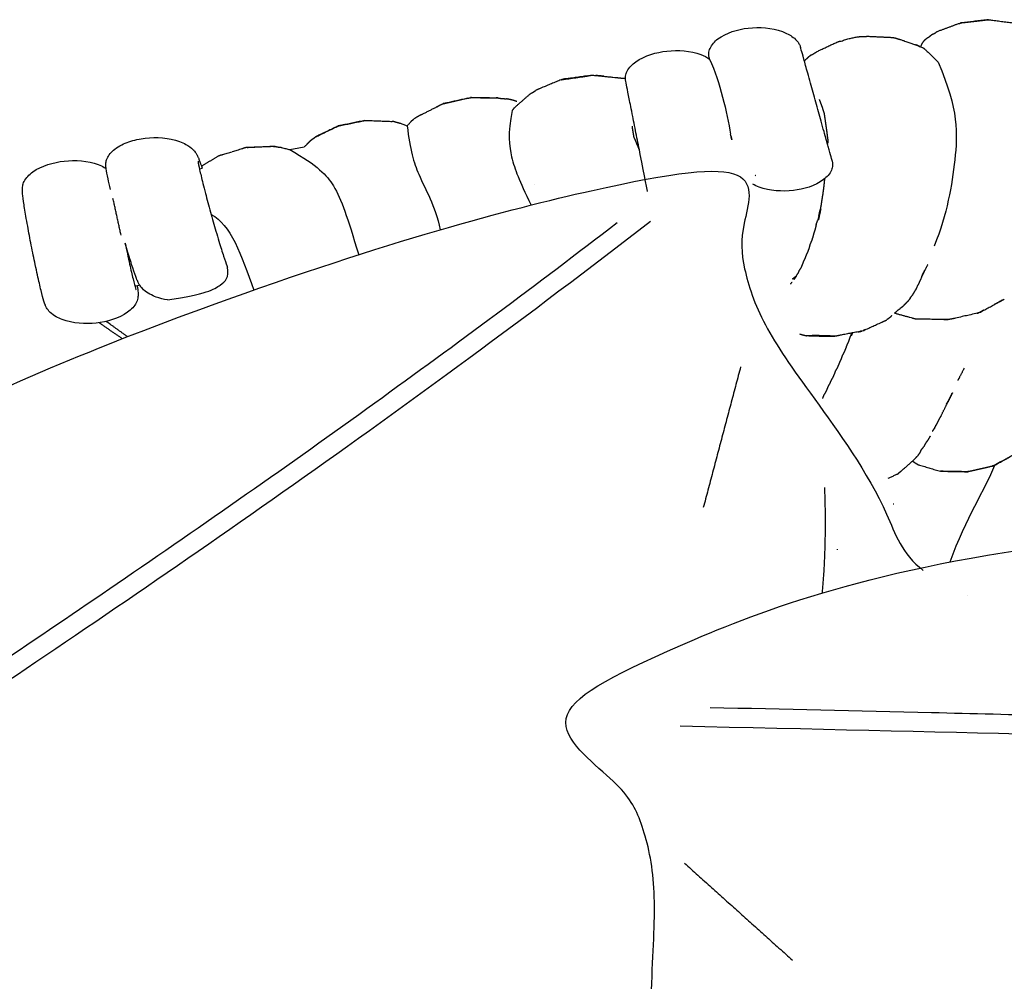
# Model space of a CAD drawing. Header units: millimetres. Extents: x 1225 to 3243, y -459 to 536.
# Tile 9 of 26: x 1726 to 1982, y 271 to 521. Entities that reach past the tile are written whole.
import ezdxf

# ---------------------------------------------------------------- set-up
doc = ezdxf.new("R2010")
doc.units = ezdxf.units.MM
doc.header["$MEASUREMENT"] = 0
doc.layers.add('Swipe - Sofa 2 seater', color=18, linetype='Continuous', true_color=0x000000)

msp = doc.modelspace()

# ---------------------------------------------------------------- linework, layer by layer
at = {"layer": 'Swipe - Sofa 2 seater', "color": 18, "lineweight": -3, "true_color": 0x000000}
for points, degree in [([(1970.07, 520.21), (1967.18, 519.13), (1964.28, 518.06)], 2), ([(1970.07, 520.21), (1970.33, 520.3), (1970.59, 520.4)], 2), ([(1963.66, 517.58), (1963.97, 517.82), (1964.28, 518.06)], 2), ([(1963.69, 517.6), (1963.67, 517.6), (1963.66, 517.59)], 2), ([(1905.25, 511.02), (1905.19, 511.22), (1905.17, 511.33), (1905.17, 511.33)], 3), ([(1859.31, 502.39), (1859.66, 502.62), (1860.01, 502.85)], 2), ([(1850.11, 500.91), (1850.48, 500.85), (1850.85, 500.79)], 2), ([(1823.35, 494.68), (1823, 494.74), (1822.65, 494.79)], 2), ([(1802.13, 490.3), (1802.35, 490.5), (1802.56, 490.7)], 2), ([(1911.09, 490.05), (1910.97, 490.5), (1910.84, 490.97), (1910.71, 491.44)], 3), ([(1910.99, 490.03), (1910.89, 490.5), (1910.8, 490.97), (1910.71, 491.44)], 3), ([(1796.02, 487.45), (1797.27, 487.7), (1798.52, 487.95), (1799.77, 488.2)], 3), ([(1773.03, 483.15), (1775.24, 484.49), (1777.44, 485.82)], 2), ([(1937.13, 484.55), (1937.13, 484.55), (1937.13, 484.55), (1937.13, 484.55)], 3), ([(1772.5, 482.47), (1772.73, 482.52), (1772.97, 482.57), (1773.2, 482.63)], 3), ([(1917.28, 480.7), (1917.22, 480.69), (1917.17, 480.68), (1917.11, 480.67)], 3), ([(1859.8, 478.39), (1859.79, 478.4), (1859.79, 478.41)], 2), ([(1934.48, 474.22), (1934.49, 474.23), (1934.49, 474.23)], 2), ([(1933.91, 471.33), (1934.02, 471.68), (1934.13, 472.03)], 2), ([(1934.09, 471.92), (1934.11, 471.92), (1934.13, 471.93), (1934.15, 471.93)], 3), ([(1932.97, 467.96), (1933.17, 468.5), (1933.37, 469.05)], 2), ([(1933.68, 470.17), (1933.79, 470.75), (1933.91, 471.33)], 2), ([(1932.97, 467.96), (1932.85, 467.41), (1932.73, 466.86)], 2), ([(1961.26, 456.08), (1961.25, 456.08), (1961.23, 456.08)], 2), ([(1927.22, 453.63), (1927.3, 453.77), (1927.38, 453.9)], 2), ([(1927.77, 454.54), (1927.58, 454.22), (1927.38, 453.9)], 2), ([(1927.82, 454.59), (1927.79, 454.57), (1927.77, 454.54)], 2), ([(1927.81, 454.6), (1928, 454.91), (1928.2, 455.22)], 2), ([(1927.81, 454.6), (1927.82, 454.6), (1927.83, 454.61)], 2), ([(1927.87, 454.66), (1927.85, 454.63), (1927.82, 454.6)], 2), ([(1927.83, 454.63), (1927.85, 454.65), (1927.87, 454.66)], 2), ([(1959.06, 451.32), (1959.78, 452.83), (1960.5, 454.34)], 2), ([(1755.32, 453.41), (1755.33, 453.42), (1755.34, 453.44)], 2), ([(1756.94, 452.18), (1756.54, 452.09), (1756.13, 451.99), (1755.73, 451.89)], 3), ([(1959.06, 451.32), (1958.83, 450.98), (1958.6, 450.64)], 2), ([(1957.42, 448.81), (1957.25, 448.54), (1957.08, 448.27)], 2), ([(1957.42, 448.81), (1957.63, 449.09), (1957.85, 449.38)], 2), ([(1976.58, 445.69), (1976.58, 445.68), (1976.57, 445.66)], 2), ([(1748.24, 442.72), (1748.21, 442.73), (1748.18, 442.75)], 2), ([(1749.23, 442.1), (1748.74, 442.41), (1748.24, 442.72)], 2), ([(1748.83, 442.35), (1751.31, 440.57), (1753.8, 438.79)], 2), ([(1968.26, 423.83), (1967.73, 422.78), (1967.21, 421.73)], 2), ([(1967.27, 421.9), (1967.86, 423.05), (1968.45, 424.21)], 2), ([(1968.29, 423.9), (1968.31, 423.96), (1968.34, 424.03)], 2), ([(1966.82, 421.16), (1967.05, 421.53), (1967.27, 421.89)], 2), ([(1965.48, 418.22), (1965.26, 417.88), (1965.04, 417.53)], 2), ([(1963.27, 414.21), (1963.48, 414.53), (1963.69, 414.84)], 2), ([(1961.96, 411.78), (1961.75, 411.51), (1961.53, 411.23)], 2), ([(1954.33, 403.18), (1954.65, 403.47), (1954.98, 403.76)], 2), ([(1954.52, 403.44), (1954.7, 403.55), (1954.88, 403.66)], 2), ([(1953.01, 395.3), (1953.08, 395.31), (1953.15, 395.32), (1953.22, 395.33)], 3), ([(1972.3, 371.45), (1972.29, 371.44), (1972.28, 371.44), (1972.28, 371.44)], 3)]:
    msp.add_open_spline(points, degree=degree, dxfattribs=at)
for points, degree, knots in [([(1977.78, 521.25), (1977.48, 521.21), (1977.19, 521.18), (1973.89, 520.79), (1970.59, 520.4), (1970.85, 520.42), (1971.11, 520.44), (1974.44, 520.85), (1977.78, 521.25)], 2, [0, 0, 0, 1, 1, 2, 2, 3, 3, 4, 4, 4]), ([(1977.78, 521.25), (1978.09, 521.21), (1978.39, 521.17), (1981.63, 520.76), (1984.87, 520.36)], 2, [-1, -1, -1, 0, 0, 1, 1, 1]), ([(1905.17, 511.33), (1905.15, 511.37), (1905.09, 511.67), (1905.07, 511.77), (1905.06, 511.84), (1905.03, 512.11), (1905.03, 512.31), (1905.07, 512.94), (1905.18, 513.37), (1905.35, 513.77), (1905.77, 514.76), (1906.55, 515.59), (1907.39, 516.23), (1909.56, 517.89), (1912.61, 518.75), (1915.26, 519.06), (1918.16, 519.39), (1921.42, 519.17), (1924.18, 518.15), (1925.17, 517.79), (1926.16, 517.3), (1927.41, 516.33), (1927.79, 515.97), (1928.3, 515.32), (1928.47, 515.07), (1928.67, 514.68), (1928.73, 514.55), (1928.81, 514.33), (1928.88, 514.14), (1928.91, 514.05)], 3, [0, 0, 0, 0, 0.134403, 0.134403, 0.355549, 0.355549, 1.03416, 1.03416, 2.502032, 2.502032, 2.502032, 5.775176, 5.775176, 5.775176, 14.349055, 14.349055, 14.349055, 23.469235, 23.469235, 23.469235, 26.724952, 26.724952, 28.323325, 28.323325, 29.248371, 29.248371, 29.675229, 29.675229, 29.980404, 29.980404, 29.980404, 29.980404]), ([(1963.38, 517.49), (1963.63, 517.62), (1963.87, 517.75), (1963.88, 517.75), (1963.89, 517.76)], 2, [0, 0, 0, 1, 1, 1.003259, 1.003259, 1.003259]), ([(1931.64, 512.06), (1931.94, 512.22), (1932.25, 512.37), (1932.5, 512.53), (1932.76, 512.7), (1933, 512.84), (1933.24, 512.98), (1935.91, 514.25), (1938.58, 515.51)], 2, [2, 2, 2, 3, 3, 4, 4, 5, 5, 6, 6, 6]), ([(1938.58, 515.51), (1938.88, 515.59), (1939.19, 515.67), (1939.33, 515.68), (1939.48, 515.69)], 2, [3, 3, 3, 4, 4, 4.519849, 4.519849, 4.519849]), ([(1946, 516.9), (1946.14, 516.93), (1946.28, 516.95), (1949.56, 516.79), (1952.85, 516.63)], 2, [5.957628, 5.957628, 5.957628, 6, 6, 7, 7, 7]), ([(1952.85, 516.63), (1953.21, 516.56), (1953.57, 516.49), (1953.92, 516.37), (1954.26, 516.25), (1954.63, 516.16), (1955, 516.06), (1957.83, 515.05), (1960.65, 514.04)], 2, [2, 2, 2, 3, 3, 4, 4, 5, 5, 6, 6, 6]), ([(1963.38, 517.49), (1963.14, 517.34), (1962.9, 517.2), (1962.67, 517.02), (1962.45, 516.84), (1962.34, 516.74), (1962.22, 516.64)], 2, [1, 1, 1, 2, 2, 3, 3, 3.448234, 3.448234, 3.448234]), ([(1883.39, 505.39), (1883.38, 505.49), (1883.35, 505.68), (1883.33, 505.84), (1883.33, 505.91), (1883.32, 506.17), (1883.34, 506.37), (1883.43, 507.01), (1883.57, 507.43), (1883.77, 507.83), (1884.27, 508.82), (1885.13, 509.64), (1886.02, 510.28), (1888.3, 511.92), (1891.4, 512.79), (1894.14, 513.09), (1897, 513.41), (1900.27, 513.21), (1903, 512.18), (1903.78, 511.89), (1904.56, 511.5), (1905.25, 511.02)], 3, [0, 0, 0, 0, 0.299708, 0.299708, 0.502857, 0.502857, 1.131864, 1.131864, 2.517101, 2.517101, 2.517101, 5.910565, 5.910565, 5.910565, 14.692896, 14.692896, 14.692896, 23.764311, 23.764311, 23.764311, 26.342247, 26.342247, 26.342247, 26.342247]), ([(1937.12, 484.56), (1937.12, 484.59), (1937.09, 484.69), (1937.04, 484.86), (1936.99, 485.03), (1936.92, 485.28), (1936.84, 485.59), (1936.66, 486.21), (1936.41, 487.11), (1936.1, 488.22), (1935.79, 489.34), (1935.42, 490.68), (1935.01, 492.15), (1934.77, 493), (1934.52, 493.89), (1934.27, 494.82), (1933.82, 496.42), (1933.35, 498.12), (1932.88, 499.8), (1932.41, 501.49), (1931.94, 503.17), (1931.5, 504.73), (1931.25, 505.63), (1931.01, 506.5), (1930.78, 507.31), (1930.39, 508.73), (1930.04, 509.99), (1929.75, 511.02), (1929.47, 512.04), (1929.24, 512.83), (1929.1, 513.35), (1928.97, 513.81), (1928.91, 514.05), (1928.91, 514.05)], 3, [0, 0, 0, 0, 3.103095, 3.103095, 3.103095, 6.17602, 6.17602, 6.17602, 12.167637, 12.167637, 12.167637, 17.85467, 17.85467, 17.85467, 20.969866, 20.969866, 20.969866, 26.287452, 26.287452, 26.287452, 31.627927, 31.627927, 31.627927, 34.773365, 34.773365, 34.773365, 40.523708, 40.523708, 40.523708, 46.567378, 46.567378, 46.567378, 52.157645, 52.157645, 52.157645, 52.157645]), ([(1959.86, 514.31), (1959.52, 514.46), (1959.17, 514.61), (1958.97, 514.66), (1958.78, 514.71)], 2, [-1.000073, -1.000073, -1.000073, -0.000025, -0.000025, 0.516678, 0.516678, 0.516678]), ([(1960.65, 514.04), (1961.01, 513.77), (1961.36, 513.51), (1963.03, 511.84), (1964.7, 510.18)], 2, [1, 1, 1, 2, 2, 3, 3, 3]), ([(1931.64, 512.06), (1931.38, 511.86), (1931.13, 511.66), (1930.88, 511.43), (1930.63, 511.21), (1930.34, 510.95), (1930.06, 510.69), (1929.98, 510.6), (1929.89, 510.52)], 2, [-1, -1, -1, 0, 0, 1, 1, 2, 2, 2.050003, 2.050003, 2.050003]), ([(1866.62, 505.61), (1863.71, 504.42), (1860.81, 503.23), (1860.41, 503.04), (1860.01, 502.85)], 2, [-1, -1, -1, 0, 0, 1, 1, 1]), ([(1873.54, 506.65), (1870.93, 506.28), (1868.31, 505.91), (1867.88, 505.87), (1867.44, 505.82), (1867.03, 505.72), (1866.62, 505.61), (1869.91, 506.09), (1873.2, 506.56), (1873.56, 506.65), (1873.92, 506.74), (1874.34, 506.78), (1874.76, 506.82)], 2, [-4.810303, -4.810303, -4.810303, -4, -4, -3, -3, -2, -2, -1, -1, 0, 0, 1, 1, 1]), ([(1874.76, 506.82), (1877.83, 506.52), (1880.89, 506.21), (1881.29, 506.18), (1881.68, 506.14), (1882.1, 506.09), (1882.52, 506.04), (1882.92, 506.01), (1883.33, 505.99)], 2, [4, 4, 4, 5, 5, 6, 6, 7, 7, 7.878435, 7.878435, 7.878435]), ([(1877.73, 506.53), (1877.59, 506.55), (1877.44, 506.58), (1876.98, 506.6), (1876.51, 506.63), (1876.07, 506.69), (1875.62, 506.74)], 2, [0.683342, 0.683342, 0.683342, 1.000002, 1.000002, 2.000009, 2.000009, 3.000016, 3.000016, 3.000016]), ([(1889.12, 476.52), (1889.19, 476.18), (1888.3, 480.66), (1887.2, 486.2), (1886.88, 487.8), (1886.55, 489.49), (1886.21, 491.18), (1885.88, 492.86), (1885.55, 494.53), (1885.24, 496.1), (1885.06, 497), (1884.89, 497.86), (1884.73, 498.67), (1884.45, 500.09), (1884.2, 501.34), (1883.99, 502.37), (1883.79, 503.39), (1883.63, 504.18), (1883.53, 504.7), (1883.44, 505.16), (1883.39, 505.39), (1883.39, 505.39)], 3, [2.400329, 2.400329, 2.400329, 2.400329, 20.83224, 20.83224, 20.83224, 26.050255, 26.050255, 26.050255, 31.293857, 31.293857, 31.293857, 34.394352, 34.394352, 34.394352, 40.09304, 40.09304, 40.09304, 46.116137, 46.116137, 46.116137, 51.703327, 51.703327, 51.703327, 51.703327]), ([(1853.88, 497.6), (1854.17, 497.97), (1854.45, 498.33), (1856.5, 500.14), (1858.54, 501.95), (1858.93, 502.17), (1859.31, 502.39)], 2, [0, 0, 0, 1, 1, 2, 2, 3, 3, 3]), ([(1842.33, 500.81), (1839.49, 500.18), (1836.64, 499.54), (1836.26, 499.46), (1835.87, 499.39), (1839.1, 500.1), (1842.32, 500.82), (1842.67, 500.89), (1843.02, 500.97)], 2, [0.108298, 0.108298, 0.108298, 1, 1, 2, 2, 3, 3, 4, 4, 4]), ([(1849.39, 500.86), (1849.75, 500.88), (1850.11, 500.91), (1846.95, 500.95), (1843.79, 500.98), (1843.4, 500.98), (1843.02, 500.97), (1846.2, 500.91), (1849.39, 500.86)], 2, [0, 0, 0, 1, 1, 2, 2, 3, 3, 4, 4, 4]), ([(1850.86, 500.79), (1851.24, 500.76), (1851.63, 500.73), (1852.03, 500.69), (1852.42, 500.65)], 2, [3.006678, 3.006678, 3.006678, 4, 4, 5, 5, 5]), ([(1855.06, 499.95), (1855.02, 499.96), (1854.99, 499.97), (1854.55, 500.13), (1854.1, 500.29), (1853.66, 500.39), (1853.22, 500.49), (1852.82, 500.57), (1852.42, 500.65)], 2, [7.9238, 7.9238, 7.9238, 8, 8, 9, 9, 10, 10, 11, 11, 11]), ([(1936.13, 489.14), (1936.11, 489.5), (1936.08, 489.86), (1935.94, 490.92), (1935.81, 491.98), (1935.64, 493.13), (1935.48, 494.28), (1935.3, 495.57), (1935.11, 496.86), (1934.76, 497.93), (1934.41, 499.01), (1934.13, 499.73), (1933.85, 500.45), (1933.84, 500.48), (1933.83, 500.52)], 2, [-3.361724, -3.361724, -3.361724, -3, -3, -2, -2, -1, -1, 0, 0, 1, 1, 2, 2, 2.034452, 2.034452, 2.034452]), ([(1834.27, 498.56), (1832.37, 497.59), (1830.47, 496.61), (1830.09, 496.45), (1829.7, 496.28), (1829.35, 496.07), (1828.99, 495.86), (1828.65, 495.63), (1828.3, 495.41)], 2, [3.296844, 3.296844, 3.296844, 4, 4, 5, 5, 6, 6, 7, 7, 7]), ([(1834.27, 498.56), (1834.39, 498.64), (1834.51, 498.72), (1834.84, 498.91), (1835.16, 499.1), (1835.52, 499.24), (1835.87, 499.39)], 2, [0.61333, 0.61333, 0.61333, 1, 1, 2, 2, 3, 3, 3]), ([(1815.56, 495.04), (1815.27, 494.98), (1814.97, 494.91), (1811.76, 494.24), (1808.55, 493.58), (1808.8, 493.63), (1809.06, 493.69), (1812.31, 494.37), (1815.56, 495.04)], 2, [0, 0, 0, 1, 1, 2, 2, 3, 3, 4, 4, 4]), ([(1815.56, 495.04), (1815.87, 495.04), (1816.18, 495.04), (1819.41, 494.92), (1822.65, 494.79)], 2, [-1, -1, -1, 0, 0, 1, 1, 1]), ([(1823.35, 494.68), (1823.7, 494.6), (1824.05, 494.52), (1824.41, 494.41), (1824.77, 494.29), (1825.66, 493.95), (1826.55, 493.61)], 2, [3, 3, 3, 4, 4, 5, 5, 5.323896, 5.323896, 5.323896]), ([(1826.55, 493.61), (1827.1, 494.25), (1827.65, 494.88), (1827.97, 495.15), (1828.3, 495.41)], 2, [2.684187, 2.684187, 2.684187, 3, 3, 4, 4, 4]), ([(1808.04, 493.31), (1805.3, 492.01), (1802.56, 490.7), (1802.8, 490.81), (1803.04, 490.92), (1805.8, 492.25), (1808.55, 493.58), (1808.29, 493.44), (1808.04, 493.31)], 2, [0, 0, 0, 1, 1, 2, 2, 3, 3, 4, 4, 4]), ([(1886.94, 487.5), (1886.78, 487.87), (1886.63, 488.24), (1886.1, 489.46), (1885.57, 490.69), (1885.4, 491.79), (1885.22, 492.89), (1885.2, 493.24), (1885.17, 493.58)], 2, [-1.33488, -1.33488, -1.33488, -1, -1, 0, 0, 1, 1, 1.462401, 1.462401, 1.462401]), ([(1749.37, 477.1), (1749.12, 478.15), (1748.9, 479.07), (1748.72, 479.86), (1748.47, 480.99), (1748.32, 481.76), (1748.22, 482.46), (1748.18, 482.69), (1748.14, 483.06), (1748.13, 483.53), (1748.13, 483.74), (1748.2, 484.32), (1748.28, 484.69), (1748.46, 485.12), (1748.65, 485.56), (1748.92, 486.01), (1749.62, 486.85), (1750.05, 487.25), (1750.51, 487.6), (1751.59, 488.42), (1752.88, 489.05), (1755.51, 489.96), (1756.96, 490.27), (1758.4, 490.44), (1761.3, 490.77), (1764.57, 490.54), (1767.33, 489.53), (1767.89, 489.33), (1768.44, 489.08), (1768.96, 488.8), (1769.63, 488.43), (1770.33, 487.94), (1770.89, 487.38), (1770.94, 487.33), (1771.14, 487.11), (1771.27, 486.95), (1771.48, 486.68), (1771.56, 486.56), (1771.69, 486.35), (1771.75, 486.26), (1771.95, 485.91), (1772.07, 485.65), (1772.26, 485.21), (1772.35, 485), (1772.45, 484.74), (1772.67, 484.17), (1772.91, 483.48), (1773.2, 482.62)], 3, [-116.792423, -116.792423, -116.792423, -116.792423, -112.393335, -112.393335, -112.393335, -106.26216, -106.26216, -106.26216, -103.80564, -103.80564, -102.458178, -102.458178, -100.865558, -100.865558, -100.865558, -99.295485, -99.295485, -97.527262, -97.527262, -97.527262, -93.4241, -93.4241, -89.019823, -89.019823, -89.019823, -79.879909, -79.879909, -79.879909, -78.077597, -78.077597, -78.077597, -75.70169, -75.70169, -75.468937, -75.468937, -74.688982, -74.688982, -74.021415, -74.021415, -73.35303, -73.35303, -71.30821, -71.30821, -69.074307, -69.074307, -69.074307, -64.242765, -64.242765, -64.242765, -64.242765]), ([(1802.13, 490.3), (1801.92, 490.15), (1801.71, 490), (1801.48, 489.83), (1801.25, 489.65), (1801.04, 489.43), (1800.83, 489.22), (1800.6, 488.97), (1800.37, 488.73), (1800.07, 488.46), (1799.77, 488.2)], 2, [4.097696, 4.097696, 4.097696, 5, 5, 6, 6, 7, 7, 8, 8, 8.159205, 8.159205, 8.159205]), ([(1777.44, 485.82), (1777.75, 485.95), (1778.05, 486.07), (1778.33, 486.13), (1778.61, 486.18), (1779.81, 486.53), (1781.02, 486.89)], 2, [3, 3, 3, 4, 4, 5, 5, 5.381095, 5.381095, 5.381095]), ([(1784.93, 488.03), (1784.6, 487.97), (1784.27, 487.9), (1783.95, 487.78), (1783.63, 487.66), (1782.32, 487.27), (1781.02, 486.89)], 2, [0, 0, 0, 1, 1, 2, 2, 2.42222, 2.42222, 2.42222]), ([(1785.6, 488), (1788.9, 488.14), (1792.2, 488.28), (1791.82, 488.3), (1791.45, 488.32), (1788.19, 488.18), (1784.93, 488.03), (1785.26, 488.02), (1785.6, 488)], 2, [0, 0, 0, 1, 1, 2, 2, 3, 3, 4, 4, 4]), ([(1792.2, 488.28), (1792.56, 488.21), (1792.92, 488.14), (1793.3, 488.09), (1793.68, 488.04), (1794.85, 487.74), (1796.02, 487.44)], 2, [1, 1, 1, 2, 2, 3, 3, 3.403884, 3.403884, 3.403884]), ([(1756.32, 452.04), (1756.41, 451.33), (1756.47, 450.78), (1756.51, 450.27), (1756.52, 449.98), (1756.54, 449.53), (1756.5, 449.12), (1756.46, 448.74), (1756.38, 448.28), (1756.05, 447.62), (1755.82, 447.17), (1755.51, 446.72), (1754.75, 445.89), (1754.28, 445.49), (1753.79, 445.14), (1751.51, 443.5), (1748.39, 442.62), (1745.66, 442.32), (1742.79, 442), (1739.51, 442.2), (1736.78, 443.23), (1736.24, 443.44), (1735.71, 443.68), (1735.2, 443.97), (1734.65, 444.28), (1734.1, 444.68), (1733.66, 445.11), (1733.19, 445.56), (1732.92, 445.96), (1732.57, 446.58), (1732.47, 446.8), (1732.4, 446.98), (1732.24, 447.36), (1732.17, 447.6), (1732.04, 448.02), (1731.82, 448.74), (1731.58, 449.64), (1731.28, 450.84), (1731.01, 451.95), (1730.69, 453.29), (1730.35, 454.84), (1730.16, 455.68), (1729.97, 456.58), (1729.77, 457.53), (1729.43, 459.13), (1729.08, 460.84), (1728.74, 462.56), (1728.4, 464.28), (1728.08, 465.97), (1727.8, 467.53), (1727.63, 468.46), (1727.48, 469.33), (1727.34, 470.14), (1727.08, 471.63), (1726.88, 472.9), (1726.74, 473.93), (1726.58, 475.06), (1726.48, 475.83), (1726.44, 476.52), (1726.42, 476.76), (1726.41, 477.12), (1726.43, 477.6), (1726.45, 477.8), (1726.57, 478.39), (1726.68, 478.76), (1726.89, 479.18), (1727.12, 479.62), (1727.44, 480.07), (1728.2, 480.9), (1728.67, 481.3), (1729.16, 481.66), (1731.43, 483.29), (1734.55, 484.17), (1737.29, 484.48), (1740.16, 484.8), (1743.44, 484.59), (1746.16, 483.56), (1746.7, 483.35), (1747.24, 483.11), (1747.74, 482.82), (1747.89, 482.74), (1748.05, 482.64), (1748.21, 482.54)], 3, [-33.045682, -33.045682, -33.045682, -33.045682, -28.551227, -28.551227, -28.551227, -25.320075, -25.320075, -25.320075, -23.104464, -23.104464, -23.104464, -21.485347, -21.485347, -19.645337, -19.645337, -19.645337, -10.842991, -10.842991, -10.842991, -1.751594, -1.751594, -1.751594, 0, 0, 0, 1.984168, 1.984168, 1.984168, 4.062484, 4.062484, 5.723012, 5.723012, 5.723012, 8.895432, 8.895432, 8.895432, 14.951471, 14.951471, 14.951471, 20.640877, 20.640877, 20.640877, 23.738142, 23.738142, 23.738142, 29.005981, 29.005981, 29.005981, 34.298872, 34.298872, 34.298872, 37.429043, 37.429043, 37.429043, 43.185912, 43.185912, 43.185912, 49.29344, 49.29344, 49.29344, 51.746584, 51.746584, 53.09828, 53.09828, 54.708631, 54.708631, 54.708631, 56.327622, 56.327622, 58.167628, 58.167628, 58.167628, 66.969861, 66.969861, 66.969861, 76.061062, 76.061062, 76.061062, 77.812777, 77.812777, 77.812777, 78.371639, 78.371639, 78.371639, 78.371639]), ([(1772.12, 484.42), (1772.12, 484.42), (1772.13, 484.36), (1772.14, 484.28), (1772.19, 483.96), (1772.33, 483.19), (1772.55, 482.21), (1772.76, 481.26), (1773.05, 480.04), (1773.41, 478.61), (1773.61, 477.82), (1773.83, 476.97), (1774.06, 476.06), (1774.46, 474.54), (1774.91, 472.88), (1775.38, 471.19), (1775.84, 469.5), (1776.32, 467.82), (1776.78, 466.25), (1777.05, 465.32), (1777.31, 464.44), (1777.56, 463.62), (1778.02, 462.12), (1778.42, 460.82), (1778.77, 459.77), (1779.12, 458.68), (1779.43, 457.82), (1779.62, 457.33), (1779.71, 457.08), (1779.79, 456.9), (1779.79, 456.9)], 3, [104.070145, 104.070145, 104.070145, 104.070145, 105.626787, 105.626787, 105.626787, 111.60038, 111.60038, 111.60038, 117.292091, 117.292091, 117.292091, 120.4072, 120.4072, 120.4072, 125.69737, 125.69737, 125.69737, 130.964047, 130.964047, 130.964047, 134.048039, 134.048039, 134.048039, 139.673152, 139.673152, 139.673152, 145.578551, 145.578551, 145.578551, 148.573335, 148.573335, 148.573335, 148.573335]), ([(1937.13, 484.55), (1937.15, 484.45), (1937.19, 484.26), (1937.22, 484.1), (1937.23, 484.04), (1937.26, 483.77), (1937.26, 483.57), (1937.22, 482.93), (1937.12, 482.51), (1936.95, 482.11), (1936.53, 481.12), (1935.74, 480.29), (1934.9, 479.65), (1932.73, 477.99), (1929.68, 477.12), (1927.03, 476.82), (1924.14, 476.49), (1920.88, 476.71), (1918.12, 477.72), (1917.56, 477.93), (1916.99, 478.18), (1916.45, 478.48)], 3, [0, 0, 0, 0, 0.304617, 0.304617, 0.509792, 0.509792, 1.139394, 1.139394, 2.501261, 2.501261, 2.501261, 5.774403, 5.774403, 5.774403, 14.348281, 14.348281, 14.348281, 23.46846, 23.46846, 23.46846, 25.312702, 25.312702, 25.312702, 25.312702]), ([(1934.31, 473.04), (1934.41, 473.74), (1934.52, 474.44), (1934.64, 475.18), (1934.76, 475.93), (1934.87, 476.72), (1934.98, 477.51), (1935.07, 478.35), (1935.15, 479.19), (1935.2, 479.56), (1935.25, 479.92)], 2, [0, 0, 0, 1, 1, 2, 2, 3, 3, 4, 4, 4.414185, 4.414185, 4.414185]), ([(1934.15, 471.93), (1933.85, 470.53), (1933.55, 469.13), (1933.66, 469.76), (1933.78, 470.39), (1933.92, 471.04), (1934.07, 471.7), (1934.19, 472.37), (1934.31, 473.04)], 2, [1.172877, 1.172877, 1.172877, 2, 2, 3, 3, 4, 4, 4.999489, 4.999489, 4.999489]), ([(1933.67, 470.17), (1933.67, 470.17), (1933.67, 470.17), (1933.52, 469.61), (1933.37, 469.05)], 2, [3.9999612, 3.9999612, 3.9999612, 4, 4, 4.9979524, 4.9979524, 4.9979524]), ([(1932.73, 466.86), (1932.56, 466.33), (1932.38, 465.8), (1932.24, 465.29), (1932.11, 464.77), (1931.95, 464.27), (1931.79, 463.77), (1931.57, 463.29), (1931.35, 462.81), (1931.23, 462.33), (1931.12, 461.84), (1930.95, 461.38), (1930.78, 460.92), (1930.57, 460.47), (1930.36, 460.03), (1930.2, 459.59), (1930.05, 459.16), (1929.84, 458.74), (1929.63, 458.31), (1929.48, 457.9), (1929.33, 457.49), (1929.15, 457.09), (1928.98, 456.69), (1928.74, 456.32), (1928.5, 455.95), (1928.35, 455.58), (1928.2, 455.22)], 2, [-11, -11, -11, -10, -10, -9, -9, -8, -8, -7, -7, -6, -6, -5, -5, -4, -4, -3, -3, -2, -2, -1, -1, 0, 0, 1, 1, 2, 2, 2]), ([(1753.16, 463.13), (1753.36, 462.17), (1753.56, 461.22), (1753.75, 460.31), (1753.94, 459.39), (1754.14, 458.51), (1754.32, 457.69), (1754.65, 456.19), (1754.95, 454.89), (1755.21, 453.85), (1755.48, 452.76), (1755.71, 451.9), (1755.86, 451.41), (1755.94, 451.16), (1756.01, 450.98), (1756.01, 450.98)], 3, [127.597971, 127.597971, 127.597971, 127.597971, 130.592585, 130.592585, 130.592585, 133.628976, 133.628976, 133.628976, 139.197502, 139.197502, 139.197502, 145.08009, 145.08009, 145.08009, 148.074415, 148.074415, 148.074415, 148.074415]), ([(1764.17, 448.34), (1763.16, 448.51), (1762.17, 448.77), (1761.24, 449.11), (1760.68, 449.31), (1760.13, 449.56), (1759.61, 449.84), (1759.03, 450.16), (1758.44, 450.56), (1757.97, 450.98), (1757.48, 451.43), (1757.17, 451.83), (1756.76, 452.46), (1756.65, 452.68), (1756.56, 452.86), (1756.38, 453.24), (1756.28, 453.48), (1756.12, 453.89), (1755.84, 454.62), (1755.53, 455.52), (1755.13, 456.72), (1754.77, 457.84), (1754.35, 459.19), (1753.88, 460.73), (1753.65, 461.49), (1753.41, 462.29), (1753.16, 463.13)], 3, [-4.882993, -4.882993, -4.882993, -4.882993, -1.80218, -1.80218, -1.80218, 0, 0, 0, 2.053375, 2.053375, 2.053375, 4.17856, 4.17856, 5.84822, 5.84822, 5.84822, 9.029269, 9.029269, 9.029269, 15.114787, 15.114787, 15.114787, 20.864683, 20.864683, 20.864683, 23.681416, 23.681416, 23.681416, 23.681416]), ([(1962.01, 457.59), (1961.42, 456.41), (1960.83, 455.22), (1960.62, 454.81), (1960.4, 454.4), (1960.82, 455.24), (1961.23, 456.08)], 2, [0.296773, 0.296773, 0.296773, 1, 1, 2, 2, 2.498008, 2.498008, 2.498008]), ([(1926.85, 453.85), (1927.05, 454), (1927.24, 454.16), (1927.49, 454.35), (1927.73, 454.55)], 2, [5.130292, 5.130292, 5.130292, 6, 6, 6.995942, 6.995942, 6.995942]), ([(1926.3, 452.45), (1926.4, 452.59), (1926.49, 452.73), (1926.59, 452.84), (1926.69, 452.95)], 2, [3.4755819, 3.4755819, 3.4755819, 4, 4, 4.3961786, 4.3961786, 4.3961786]), ([(1958.6, 450.64), (1958.41, 450.31), (1958.21, 449.98), (1958.03, 449.68), (1957.85, 449.38)], 2, [3.000347, 3.000347, 3.000347, 4, 4, 5, 5, 5]), ([(1976.58, 445.69), (1976.41, 445.59), (1976.24, 445.49), (1976, 445.37), (1975.77, 445.25), (1975.56, 445.12), (1975.35, 445), (1977.95, 446.41), (1980.55, 447.81), (1980.75, 447.92), (1980.95, 448.03), (1981.18, 448.15), (1981.41, 448.28), (1981.67, 448.41), (1981.93, 448.54), (1980.62, 447.84), (1979.3, 447.14)], 2, [-0.706026, -0.706026, -0.706026, 0, 0, 1, 1, 2, 2, 3, 3, 4, 4, 5, 5, 6, 6, 6.504782, 6.504782, 6.504782]), ([(1953.38, 444.93), (1954.13, 445.58), (1954.89, 446.23), (1955.12, 446.39), (1955.34, 446.55), (1955.57, 446.72), (1955.79, 446.9), (1955.97, 447.11), (1956.14, 447.32), (1956.36, 447.55), (1956.59, 447.78), (1956.83, 448.03), (1957.08, 448.27)], 2, [1.569452, 1.569452, 1.569452, 2, 2, 3, 3, 4, 4, 5, 5, 6, 6, 7, 7, 7]), ([(1952.6, 444.26), (1952.44, 444.08), (1952.28, 443.89), (1952.06, 443.71), (1951.84, 443.54), (1951.61, 443.37), (1951.38, 443.21)], 2, [-1.864003, -1.864003, -1.864003, -1, -1, 0, 0, 1, 1, 1]), ([(1953.38, 444.93), (1955.67, 444.3), (1957.95, 443.68), (1958.24, 443.6), (1958.53, 443.52), (1958.82, 443.46), (1959.1, 443.39), (1959.19, 443.39), (1959.28, 443.39)], 2, [0.215024, 0.215024, 0.215024, 1, 1, 2, 2, 3, 3, 3.025933, 3.025933, 3.025933]), ([(1966.2, 443.25), (1966.26, 443.24), (1966.33, 443.23), (1966.59, 443.23), (1966.85, 443.23), (1967.1, 443.23), (1967.36, 443.24), (1964, 443.28), (1960.63, 443.33), (1960.37, 443.32), (1960.11, 443.31), (1959.85, 443.31), (1959.59, 443.3), (1959.43, 443.35), (1959.28, 443.39)], 2, [4.750881, 4.750881, 4.750881, 5, 5, 6, 6, 7, 7, 8, 8, 9, 9, 10, 10, 10.054159, 10.054159, 10.054159]), ([(1974.81, 444.91), (1975.08, 444.95), (1975.35, 445), (1972.1, 444.26), (1968.85, 443.53), (1968.61, 443.47), (1968.37, 443.41), (1968.12, 443.36), (1967.88, 443.32), (1967.62, 443.28), (1967.36, 443.24)], 2, [0, 0, 0, 1, 1, 2, 2, 3, 3, 4, 4, 5, 5, 5]), ([(1752.42, 438.25), (1749.72, 440.11), (1747.02, 441.98), (1746.75, 442.2), (1746.48, 442.42)], 2, [8.598138, 8.598138, 8.598138, 13, 13, 13.461886, 13.461886, 13.461886]), ([(1945.66, 440.58), (1945.55, 440.52), (1945.45, 440.47), (1945.2, 440.36), (1944.96, 440.26), (1947.46, 441.38), (1949.95, 442.5), (1950.17, 442.6), (1950.39, 442.71), (1950.63, 442.83), (1950.87, 442.94), (1951.13, 443.07), (1951.38, 443.21)], 2, [1.544501, 1.544501, 1.544501, 2, 2, 3, 3, 4, 4, 5, 5, 6, 6, 7, 7, 7]), ([(1928.71, 439.49), (1928.75, 439.48), (1928.8, 439.46), (1929.11, 439.38), (1929.41, 439.29), (1929.71, 439.21), (1930, 439.14), (1930.27, 439.08), (1930.54, 439.03)], 2, [-1.017933, -1.017933, -1.017933, -1, -1, 0, 0, 1, 1, 2, 2, 2]), ([(1943.92, 440.06), (1943.93, 440.06), (1943.94, 440.06), (1944.2, 440.11), (1944.46, 440.15), (1944.71, 440.21), (1944.96, 440.26), (1942.04, 439.7), (1939.12, 439.13), (1938.87, 439.08), (1938.63, 439.02), (1938.37, 438.97), (1938.11, 438.93), (1935.16, 439.01), (1932.2, 439.1), (1931.91, 439.06), (1931.62, 439.02), (1931.35, 439.02), (1931.08, 439.01), (1930.81, 439.02), (1930.54, 439.03)], 2, [4.949071, 4.949071, 4.949071, 5, 5, 6, 6, 7, 7, 8, 8, 9, 9, 10, 10, 11, 11, 12, 12, 13, 13, 14, 14, 14]), ([(1931.08, 439.02), (1933.79, 438.96), (1936.5, 438.91), (1936.77, 438.91), (1937.03, 438.9), (1937.3, 438.9), (1937.57, 438.9), (1937.69, 438.92), (1937.8, 438.94)], 2, [0.091237, 0.091237, 0.091237, 1, 1, 2, 2, 3, 3, 3.039272, 3.039272, 3.039272]), ([(1942.19, 439.73), (1942.13, 439.57), (1942.08, 439.41), (1941.87, 438.92), (1941.67, 438.43), (1941.51, 437.94), (1941.35, 437.46), (1941.14, 437.01), (1940.92, 436.56), (1940.77, 436.11), (1940.61, 435.66), (1940.43, 435.23), (1940.25, 434.8), (1940.02, 434.37), (1939.79, 433.95), (1939.64, 433.52), (1939.49, 433.08), (1939.29, 432.66), (1939.09, 432.24), (1938.93, 431.82), (1938.76, 431.4), (1938.58, 430.99), (1938.4, 430.58), (1938.16, 430.19), (1937.92, 429.8), (1937.78, 429.39), (1937.64, 428.98), (1937.46, 428.58), (1937.27, 428.18), (1937.05, 427.8), (1936.83, 427.41), (1936.66, 427.02), (1936.5, 426.64), (1936.28, 426.25), (1936.06, 425.87), (1935.91, 425.48), (1935.76, 425.1), (1935.59, 424.72), (1935.41, 424.34), (1935.18, 423.97), (1934.95, 423.6), (1934.8, 423.23), (1934.66, 422.86), (1934.62, 422.79), (1934.58, 422.72)], 2, [-18.311641, -18.311641, -18.311641, -18, -18, -17, -17, -16, -16, -15, -15, -14, -14, -13, -13, -12, -12, -11, -11, -10, -10, -9, -9, -8, -8, -7, -7, -6, -6, -5, -5, -4, -4, -3, -3, -2, -2, -1, -1, 0, 0, 1, 1, 2, 2, 2.195795, 2.195795, 2.195795]), ([(1942.37, 439.77), (1942.29, 439.46), (1942.2, 439.15), (1942.28, 439.45), (1942.35, 439.76)], 2, [2.8190903, 2.8190903, 2.8190903, 3, 3, 3.5003725, 3.5003725, 3.5003725]), ([(1971.48, 430.58), (1970.87, 429.4), (1970.25, 428.22), (1970.03, 427.82), (1969.8, 427.41)], 2, [2.308444, 2.308444, 2.308444, 3, 3, 4, 4, 4]), ([(1968.45, 424.21), (1968.22, 423.83), (1968, 423.45), (1967.8, 423.06), (1967.61, 422.67), (1967.54, 422.52), (1967.48, 422.38)], 2, [3.999912, 3.999912, 3.999912, 4.999949, 4.999949, 5.999986, 5.999986, 6.380793, 6.380793, 6.380793]), ([(1965.48, 418.22), (1966.33, 419.94), (1967.17, 421.65), (1967.22, 421.77), (1967.27, 421.89)], 2, [0, 0, 0, 1, 1, 1.332658, 1.332658, 1.332658]), ([(1965.04, 417.53), (1964.86, 417.18), (1964.69, 416.83), (1964.52, 416.5), (1964.36, 416.16), (1964.17, 415.83), (1963.98, 415.51), (1963.83, 415.17), (1963.69, 414.84), (1963.94, 415.36), (1964.19, 415.87)], 2, [-3.996394, -3.996394, -3.996394, -3, -3, -2, -2, -1, -1, 0, 0, 0.299273, 0.299273, 0.299273]), ([(1962.65, 412.95), (1962.47, 412.66), (1962.3, 412.37), (1962.13, 412.07), (1961.96, 411.78)], 2, [0, 0, 0, 1, 1, 2, 2, 2]), ([(1960.19, 409.11), (1960.36, 409.36), (1960.54, 409.61), (1960.74, 409.86), (1960.95, 410.11)], 2, [0.001364, 0.001364, 0.001364, 1, 1, 2, 2, 2]), ([(1961.53, 411.23), (1961.37, 410.95), (1961.22, 410.67), (1961.09, 410.39), (1960.95, 410.11)], 2, [2.00253, 2.00253, 2.00253, 3, 3, 4, 4, 4]), ([(1954.98, 403.76), (1954.93, 403.71), (1954.88, 403.66), (1956.64, 405.2), (1958.4, 406.74), (1958.53, 406.89), (1958.67, 407.03), (1958.82, 407.2), (1958.97, 407.36), (1959.15, 407.55), (1959.33, 407.74)], 2, [-1.31834, -1.31834, -1.31834, -1, -1, 0, 0, 1, 1, 2, 2, 3, 3, 3]), ([(1959.95, 408.63), (1959.8, 408.4), (1959.64, 408.18), (1959.48, 407.96), (1959.33, 407.74)], 2, [-1, -1, -1, 0, 0, 1, 1, 1]), ([(1960.19, 409.11), (1960.19, 409.11), (1960.19, 409.11), (1960.07, 408.87), (1959.95, 408.63)], 2, [0.999778, 0.999778, 0.999778, 1, 1, 2, 2, 2]), ([(1979.48, 405.4), (1981.88, 406.72), (1984.29, 408.03), (1984.46, 408.12), (1984.64, 408.2), (1982.06, 406.8), (1979.48, 405.4), (1979.31, 405.31), (1979.14, 405.22)], 2, [-2.934029, -2.934029, -2.934029, -2, -2, -1, -1, 0, 0, 1, 1, 1]), ([(1958.06, 406.43), (1958.22, 406.31), (1958.39, 406.18), (1958.65, 406.02), (1958.91, 405.85), (1959.1, 405.74), (1959.28, 405.63)], 2, [-1.088841, -1.088841, -1.088841, -1, -1, 0, 0, 1, 1, 1]), ([(1959.28, 405.63), (1959.42, 405.55), (1959.57, 405.47), (1962.43, 404.62), (1965.29, 403.78)], 2, [0, 0, 0, 1, 1, 2, 2, 2]), ([(1972.69, 403.75), (1972.51, 403.7), (1972.34, 403.65), (1975.57, 404.39), (1978.8, 405.13), (1978.97, 405.17), (1979.14, 405.22), (1975.92, 404.49), (1972.69, 403.75)], 2, [0, 0, 0, 1, 1, 2, 2, 3, 3, 4, 4, 4]), ([(1951.74, 401.98), (1952.89, 402.51), (1954.04, 403.03), (1954.18, 403.11), (1954.33, 403.18)], 2, [0.546547, 0.546547, 0.546547, 1, 1, 2, 2, 2]), ([(1965.68, 403.79), (1965.49, 403.78), (1965.29, 403.78), (1968.62, 403.72), (1971.95, 403.65), (1972.14, 403.65), (1972.34, 403.65), (1969.01, 403.72), (1965.68, 403.79)], 2, [0, 0, 0, 1, 1, 2, 2, 3, 3, 4, 4, 4]), ([(1938.43, 383.55), (1938.43, 383.52), (1938.43, 383.49), (1938.43, 383.44), (1938.43, 383.38)], 2, [-9.02710093, -9.02710093, -9.02710093, -9, -9, -8.94567475, -8.94567475, -8.94567475])]:
    msp.add_open_spline(points, degree=degree, knots=knots, dxfattribs=at)
at = {"layer": 'Swipe - Sofa 2 seater'}
for points, degree in [([(1939.48, 515.69), (1943.44, 517.04), (1946, 516.9)], 2), ([(1962.22, 516.64), (1960.75, 515.92), (1960.15, 514.22)], 2), ([(1905.25, 511.02), (1907.96, 504.95), (1909.76, 497.15), (1910.71, 491.44)], 3), ([(1964.7, 510.18), (1970.07, 497.8), (1969.48, 485.26), (1967.09, 470.91), (1963.7, 462.35)], 3), ([(1752.1, 465.21), (1751.05, 469.98), (1750, 474.75)], 2), ([(1775.56, 470.55), (1780.54, 468.08), (1783.42, 460.1), (1786.65, 450.92)], 3), ([(1764.17, 448.34), (1774.17, 449.77), (1778.61, 452.52), (1780.18, 454.08), (1779.79, 456.9)], 3), ([(1913.31, 430.95), (1908.45, 412.64), (1903.59, 394.32)], 2), ([(1967.83, 380.18), (1972.04, 391.91), (1976.87, 398.86), (1979.48, 405.4)], 3), ([(1935.13, 399.59), (1935.67, 384.65), (1934.5, 372.11)], 2), ([(1898.68, 301.85), (1912.75, 289.22), (1926.81, 276.58)], 2)]:
    msp.add_open_spline(points, degree=degree, dxfattribs=at)
for points, knots in [([(1853.88, 497.6), (1852.59, 491.74), (1853.83, 483.55), (1855.61, 479.74), (1858.77, 473.03)], [0, 0, 0, 0, 10.433563, 24.681275, 24.681275, 24.681275, 24.681275]), ([(1826.55, 493.61), (1827.24, 487.43), (1829.81, 479.05), (1833.78, 473.26), (1835.12, 466.59)], [0, 0, 0, 0, 11.457844, 28.230773, 28.230773, 28.230773, 28.230773]), ([(1796.02, 487.44), (1803.32, 483.24), (1808.54, 477.88), (1810.87, 469.97), (1813.96, 460.11)], [0, 0, 0, 0, 14.1842, 32.348393, 32.348393, 32.348393, 32.348393]), ([(1490.26, -43.8), (1368.45, -65.89), (1367.65, -39.12), (1389.71, -16.55), (1362.37, 11.33), (1343.67, 38.23), (1318.57, 67.11), (1306.42, 73.28), (1286.7, 78.06), (1305.09, 100.64), (1364.82, 176.23), (1464.1, 271.85), (1665.37, 403.76), (1791.17, 455.65), (1884.19, 480.18), (1919.28, 484.4), (1913.16, 467.08), (1913.6, 457.33), (1918.6, 442.14), (1930.63, 425.1), (1950.17, 398.43), (1955.18, 382.38), (1960.84, 377.96)], [1.282662, 1.282662, 1.282662, 1.282662, 2.723752, 7.781743, 37.324996, 76.472112, 154.766344, 193.91346, 233.060576, 272.207692, 311.354808, 349.726714, 353.365441, 391.737348, 430.884463, 470.031579, 509.178695, 548.325811, 587.472927, 626.620043, 665.767159, 684.136707, 684.136707, 684.136707, 684.136707]), ([(1309.91, 89.72), (1426.86, 162.63), (1568.71, 248.73), (1703.67, 335.41), (1826.02, 419.51), (1889.83, 468.81)], [5.214956, 5.214956, 5.214956, 5.214956, 235.259, 470.518, 702.834288, 702.834288, 702.834288, 702.834288]), ([(1313.81, 98.05), (1330.11, 108.2), (1364.55, 129.61), (1414.63, 160.59), (1461.97, 189.74), (1503.14, 215.04), (1539.57, 237.49), (1582.3, 264.02), (1622.46, 289.42), (1661.22, 314.54), (1690.23, 333.63), (1720.26, 353.66), (1763.25, 382.73), (1817.45, 420.63), (1860.4, 452.5), (1881.18, 468.46)], [17.176153, 17.176153, 17.176153, 17.176153, 74.79263, 138.821754, 193.834382, 241.577172, 283.79665, 322.204937, 392.472877, 426.356319, 460.752628, 496.662174, 534.644214, 616.445663, 695.06224, 695.06224, 695.06224, 695.06224]), ([(1899.21, 214.41), (1901.26, 221.06), (1888.54, 240.92), (1890.59, 277.75), (1891.38, 298.6), (1887.3, 314.05), (1882.35, 322.44), (1859.16, 339.76), (1888.77, 355.49), (1971.37, 388.82), (2126.86, 394.14), (2372.5, 397.95), (2540.47, 368.2), (2647.82, 324.24), (2604, 314.86), (2599.88, 299.41), (2600.62, 278.56), (2588.03, 250.86), (2588.57, 219.34), (2580.34, 205.59), (2579.49, 203.97)], [-17.310701, -17.310701, -17.310701, -17.310701, 37.324996, 76.472112, 115.619228, 154.766344, 193.91346, 233.060576, 272.207692, 311.354808, 349.726714, 353.365441, 391.737348, 470.031579, 548.325811, 587.472927, 626.620043, 665.767159, 695.310412, 697.970774, 697.970774, 697.970774, 697.970774]), ([(1905.38, 342.35), (1924.58, 341.93), (1965.12, 341), (2023.99, 339.53), (2079.56, 338.02), (2127.87, 336.68), (2170.64, 335.52), (2220.93, 334.36), (2268.44, 333.64), (2314.63, 333.45), (2349.36, 333.55), (2385.45, 333.88), (2437.34, 334.7), (2503.45, 336.76), (2556.83, 339.93), (2582.96, 341.92)], [17.176153, 17.176153, 17.176153, 17.176153, 74.79263, 138.821754, 193.834382, 241.577172, 283.79665, 322.204937, 392.472877, 426.356319, 460.752628, 496.662174, 534.644214, 616.445663, 695.06224, 695.06224, 695.06224, 695.06224]), ([(1897.56, 337.52), (2035.34, 334.54), (2201.19, 328.99), (2361.58, 327.69), (2510, 331.14), (2590.39, 337.48)], [5.214956, 5.214956, 5.214956, 5.214956, 235.259, 470.518, 702.834288, 702.834288, 702.834288, 702.834288])]:
    msp.add_open_spline(points, degree=3, knots=knots, dxfattribs=at)

doc.saveas('drawing.dxf')
